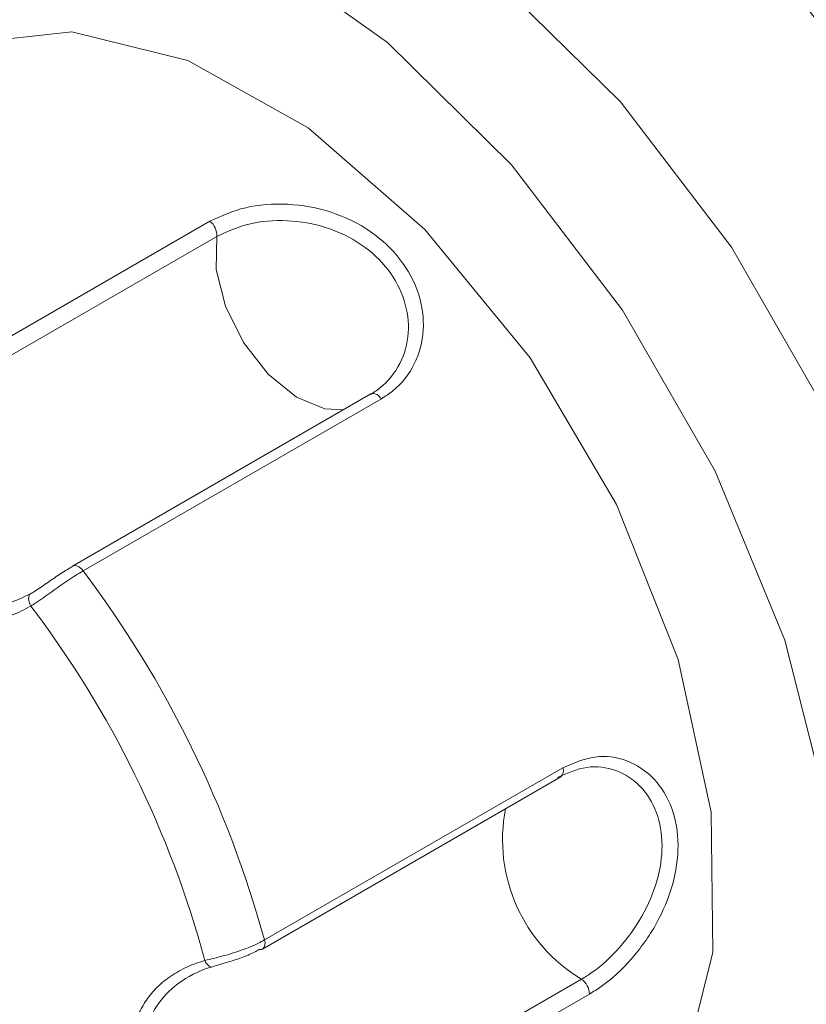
# Model space of a CAD drawing. Header units: millimetres. Extents: x -420 to 420, y -297 to 297.
# Tile 109 of 141: x 226.5 to 232.63, y 157.93 to 165.61. Entities that reach past the tile are written whole.
import ezdxf

# ---------------------------------------------------------------- set-up
doc = ezdxf.new("R2010")
doc.units = ezdxf.units.MM
doc.header["$MEASUREMENT"] = 0
doc.layers.add('layer 1', color=7, linetype='Continuous')

msp = doc.modelspace()

# ---------------------------------------------------------------- linework, layer by layer
at = {"layer": 'layer 1', "color": 7, "lineweight": 9}
for points in [[(222.2667, 174.6862), (222.2667, 174.6862), (256.9082, 154.6881), (256.9082, 154.6881)], [(227.8224, 172.9885), (227.8224, 172.9885), (251.3525, 159.4048), (251.3525, 159.4048)], [(227.9531, 172.9129), (227.9531, 172.9129), (251.2218, 159.4803), (251.2218, 159.4803)], [(225.6589, 162.6964), (225.6589, 162.6964), (227.9833, 164.0382), (227.9833, 164.0382)], [(228.036, 163.9196), (228.0395, 163.9654), (228.0197, 164.0101), (227.9833, 164.0382)], [(228.036, 163.9196), (228.036, 163.9196), (225.7116, 162.5778), (225.7116, 162.5778)], [(229.2376, 162.6916), (229.2376, 162.6916), (226.9134, 161.3499), (226.9134, 161.3499)], [(229.3197, 162.6541), (229.3197, 162.6541), (226.9953, 161.3123), (226.9953, 161.3123)], [(228.4081, 158.4346), (228.1236, 159.4745), (227.6442, 160.4512), (226.9953, 161.3123)], [(227.9448, 158.2745), (227.674, 159.2741), (227.2135, 160.2122), (226.5882, 161.0378)], [(228.4081, 158.4346), (228.4081, 158.4346), (230.7323, 159.7764), (230.7323, 159.7764)], [(230.7171, 159.7062), (230.7371, 159.7237), (230.7432, 159.7522), (230.7323, 159.7764)], [(228.3928, 158.3644), (228.3928, 158.3644), (230.7171, 159.7062), (230.7171, 159.7062)], [(230.2871, 159.4579), (230.1849, 158.9345), (230.4215, 158.403), (230.8789, 158.1287)], [(228.3682, 158.3607), (228.3765, 158.3588), (228.3854, 158.3601), (228.3928, 158.3644)], [(228.3928, 158.3644), (228.4127, 158.3819), (228.4188, 158.4104), (228.4081, 158.4346)], [(227.9448, 158.2745), (227.952, 158.2505), (227.9703, 158.2315), (227.9942, 158.2233)], [(228.5545, 156.7869), (228.5545, 156.7869), (230.8789, 158.1287), (230.8789, 158.1287)], [(230.941, 158.0131), (230.9405, 158.0595), (230.9173, 158.1026), (230.8789, 158.1287)], [(230.941, 158.0131), (230.941, 158.0131), (228.6168, 156.6713), (228.6168, 156.6713)]]:
    msp.add_open_spline(points, degree=3, dxfattribs=at)
for points, knots in [([(234.7251, 152.6663), (234.7251, 152.6663), (235.4807, 153.4446), (235.4807, 153.4446), (235.4807, 153.4446), (235.4807, 153.4446), (236.0212, 154.4912), (236.0212, 154.4912), (236.0212, 154.4912), (236.0212, 154.4912), (236.3268, 155.7677), (236.3268, 155.7677), (236.3268, 155.7677), (236.3268, 155.7677), (236.3864, 157.2269), (236.3864, 157.2269), (236.3864, 157.2269), (236.3864, 157.2269), (236.1974, 158.8151), (236.1974, 158.8151), (236.1974, 158.8151), (236.1974, 158.8151), (235.7672, 160.4738), (235.7672, 160.4738), (235.7672, 160.4738), (235.7672, 160.4738), (235.1115, 162.1417), (235.1115, 162.1417), (235.1115, 162.1417), (235.1115, 162.1417), (234.2544, 163.757), (234.2544, 163.757), (234.2544, 163.757), (234.2544, 163.757), (233.2277, 165.2608), (233.2277, 165.2608), (233.2277, 165.2608), (233.2277, 165.2608), (232.0691, 166.597), (232.0691, 166.597), (232.0691, 166.597), (232.0691, 166.597), (230.8212, 167.7168), (230.8212, 167.7168)], [0, 0, 0, 0, 0.083333, 0.083333, 0.083333, 0.083333, 0.166667, 0.166667, 0.166667, 0.166667, 0.25, 0.25, 0.25, 0.25, 0.333333, 0.333333, 0.333333, 0.333333, 0.416667, 0.416667, 0.416667, 0.416667, 0.5, 0.5, 0.5, 0.5, 0.583333, 0.583333, 0.583333, 0.583333, 0.666667, 0.666667, 0.666667, 0.666667, 0.75, 0.75, 0.75, 0.75, 0.833333, 0.833333, 0.833333, 0.833333, 1, 1, 1, 1]), ([(230.8212, 167.7168), (230.8212, 167.7168), (232.05, 166.4695), (232.05, 166.4695), (232.05, 166.4695), (232.05, 166.4695), (233.1606, 165.0173), (233.1606, 165.0173), (233.1606, 165.0173), (233.1606, 165.0173), (234.1082, 163.4189), (234.1082, 163.4189), (234.1082, 163.4189), (234.1082, 163.4189), (234.8547, 161.7392), (234.8547, 161.7392), (234.8547, 161.7392), (234.8547, 161.7392), (235.3698, 160.046), (235.3698, 160.046), (235.3698, 160.046), (235.3698, 160.046), (235.6326, 158.4075), (235.6326, 158.4075), (235.6326, 158.4075), (235.6326, 158.4075), (235.6326, 156.89), (235.6326, 156.89), (235.6326, 156.89), (235.6326, 156.89), (235.3698, 155.5551), (235.3698, 155.5551), (235.3698, 155.5551), (235.3698, 155.5551), (234.8547, 154.4564), (234.8547, 154.4564), (234.8547, 154.4564), (234.8547, 154.4564), (234.1082, 153.6386), (234.1082, 153.6386), (234.1082, 153.6386), (234.1082, 153.6386), (233.1606, 153.1344), (233.1606, 153.1344), (233.1606, 153.1344), (233.1606, 153.1344), (232.05, 152.9645), (232.05, 152.9645), (232.05, 152.9645), (232.05, 152.9645), (230.8212, 153.1357), (230.8212, 153.1357)], [0, 0, 0, 0, 0.071429, 0.071429, 0.071429, 0.071429, 0.142857, 0.142857, 0.142857, 0.142857, 0.214286, 0.214286, 0.214286, 0.214286, 0.285714, 0.285714, 0.285714, 0.285714, 0.357143, 0.357143, 0.357143, 0.357143, 0.428571, 0.428571, 0.428571, 0.428571, 0.5, 0.5, 0.5, 0.5, 0.571429, 0.571429, 0.571429, 0.571429, 0.642857, 0.642857, 0.642857, 0.642857, 0.714286, 0.714286, 0.714286, 0.714286, 0.785714, 0.785714, 0.785714, 0.785714, 0.857143, 0.857143, 0.857143, 0.857143, 1, 1, 1, 1]), ([(225.9469, 166.9764), (225.9469, 166.9764), (226.3433, 167.155), (226.3433, 167.155), (226.3433, 167.155), (226.3433, 167.155), (227.2129, 167.2785), (227.2129, 167.2785), (227.2129, 167.2785), (227.2129, 167.2785), (228.1813, 167.1058), (228.1813, 167.1058), (228.1813, 167.1058), (228.1813, 167.1058), (229.1999, 166.6456), (229.1999, 166.6456), (229.1999, 166.6456), (229.1999, 166.6456), (230.2176, 165.9211), (230.2176, 165.9211), (230.2176, 165.9211), (230.2176, 165.9211), (231.1832, 164.9685), (231.1832, 164.9685), (231.1832, 164.9685), (231.1832, 164.9685), (232.0486, 163.8354), (232.0486, 163.8354), (232.0486, 163.8354), (232.0486, 163.8354), (232.7701, 162.5791), (232.7701, 162.5791), (232.7701, 162.5791), (232.7701, 162.5791), (233.312, 161.2622), (233.312, 161.2622), (233.312, 161.2622), (233.312, 161.2622), (233.6464, 159.9508), (233.6464, 159.9508), (233.6464, 159.9508), (233.6464, 159.9508), (233.7571, 158.7106), (233.7571, 158.7106), (233.7571, 158.7106), (233.7571, 158.7106), (233.6385, 157.604), (233.6385, 157.604), (233.6385, 157.604), (233.6385, 157.604), (233.2963, 156.6865), (233.2963, 156.6865), (233.2963, 156.6865), (233.2963, 156.6865), (232.7477, 156.0038), (232.7477, 156.0038), (232.7477, 156.0038), (232.7477, 156.0038), (232.4168, 155.769), (232.4168, 155.769)], [0, 0, 0, 0, 0.0625, 0.0625, 0.0625, 0.0625, 0.125, 0.125, 0.125, 0.125, 0.1875, 0.1875, 0.1875, 0.1875, 0.25, 0.25, 0.25, 0.25, 0.3125, 0.3125, 0.3125, 0.3125, 0.375, 0.375, 0.375, 0.375, 0.4375, 0.4375, 0.4375, 0.4375, 0.5, 0.5, 0.5, 0.5, 0.5625, 0.5625, 0.5625, 0.5625, 0.625, 0.625, 0.625, 0.625, 0.6875, 0.6875, 0.6875, 0.6875, 0.75, 0.75, 0.75, 0.75, 0.8125, 0.8125, 0.8125, 0.8125, 0.875, 0.875, 0.875, 0.875, 1, 1, 1, 1]), ([(225.4936, 166.6645), (225.4936, 166.6645), (226.3633, 166.788), (226.3633, 166.788), (226.3633, 166.788), (226.3633, 166.788), (227.3316, 166.6153), (227.3316, 166.6153), (227.3316, 166.6153), (227.3316, 166.6153), (228.3502, 166.1552), (228.3502, 166.1552), (228.3502, 166.1552), (228.3502, 166.1552), (229.3678, 165.4305), (229.3678, 165.4305), (229.3678, 165.4305), (229.3678, 165.4305), (230.3335, 164.4779), (230.3335, 164.4779), (230.3335, 164.4779), (230.3335, 164.4779), (231.1989, 163.345), (231.1989, 163.345), (231.1989, 163.345), (231.1989, 163.345), (231.9205, 162.0886), (231.9205, 162.0886), (231.9205, 162.0886), (231.9205, 162.0886), (232.4621, 160.7716), (232.4621, 160.7716), (232.4621, 160.7716), (232.4621, 160.7716), (232.7967, 159.4603), (232.7967, 159.4603), (232.7967, 159.4603), (232.7967, 159.4603), (232.9075, 158.2202), (232.9075, 158.2202), (232.9075, 158.2202), (232.9075, 158.2202), (232.7888, 157.1136), (232.7888, 157.1136), (232.7888, 157.1136), (232.7888, 157.1136), (232.4466, 156.1959), (232.4466, 156.1959), (232.4466, 156.1959), (232.4466, 156.1959), (231.8981, 155.5133), (231.8981, 155.5133), (231.8981, 155.5133), (231.8981, 155.5133), (231.1708, 155.0998), (231.1708, 155.0998), (231.1708, 155.0998), (231.1708, 155.0998), (230.3012, 154.9765), (230.3012, 154.9765), (230.3012, 154.9765), (230.3012, 154.9765), (229.3328, 155.1491), (229.3328, 155.1491), (229.3328, 155.1491), (229.3328, 155.1491), (228.852, 155.3329), (228.852, 155.3329)], [0, 0, 0, 0, 0.055556, 0.055556, 0.055556, 0.055556, 0.111111, 0.111111, 0.111111, 0.111111, 0.166667, 0.166667, 0.166667, 0.166667, 0.222222, 0.222222, 0.222222, 0.222222, 0.277778, 0.277778, 0.277778, 0.277778, 0.333333, 0.333333, 0.333333, 0.333333, 0.388889, 0.388889, 0.388889, 0.388889, 0.444444, 0.444444, 0.444444, 0.444444, 0.5, 0.5, 0.5, 0.5, 0.555556, 0.555556, 0.555556, 0.555556, 0.611111, 0.611111, 0.611111, 0.611111, 0.666667, 0.666667, 0.666667, 0.666667, 0.722222, 0.722222, 0.722222, 0.722222, 0.777778, 0.777778, 0.777778, 0.777778, 0.833333, 0.833333, 0.833333, 0.833333, 0.888889, 0.888889, 0.888889, 0.888889, 1, 1, 1, 1]), ([(225.7905, 165.285), (225.7905, 165.285), (226.1018, 165.4253), (226.1018, 165.4253), (226.1018, 165.4253), (226.1018, 165.4253), (226.9075, 165.5159), (226.9075, 165.5159), (226.9075, 165.5159), (226.9075, 165.5159), (227.8104, 165.2907), (227.8104, 165.2907), (227.8104, 165.2907), (227.8104, 165.2907), (228.7488, 164.765), (228.7488, 164.765), (228.7488, 164.765), (228.7488, 164.765), (229.6588, 163.9746), (229.6588, 163.9746), (229.6588, 163.9746), (229.6588, 163.9746), (230.4783, 162.9736), (230.4783, 162.9736), (230.4783, 162.9736), (230.4783, 162.9736), (231.1516, 161.83), (231.1516, 161.83), (231.1516, 161.83), (231.1516, 161.83), (231.6328, 160.6218), (231.6328, 160.6218), (231.6328, 160.6218), (231.6328, 160.6218), (231.889, 159.4315), (231.889, 159.4315), (231.889, 159.4315), (231.889, 159.4315), (231.9029, 158.3398), (231.9029, 158.3398), (231.9029, 158.3398), (231.9029, 158.3398), (231.6735, 157.4215), (231.6735, 157.4215), (231.6735, 157.4215), (231.6735, 157.4215), (231.2163, 156.739), (231.2163, 156.739), (231.2163, 156.739), (231.2163, 156.739), (230.8739, 156.4793), (230.8739, 156.4793)], [0, 0, 0, 0, 0.071429, 0.071429, 0.071429, 0.071429, 0.142857, 0.142857, 0.142857, 0.142857, 0.214286, 0.214286, 0.214286, 0.214286, 0.285714, 0.285714, 0.285714, 0.285714, 0.357143, 0.357143, 0.357143, 0.357143, 0.428571, 0.428571, 0.428571, 0.428571, 0.5, 0.5, 0.5, 0.5, 0.571429, 0.571429, 0.571429, 0.571429, 0.642857, 0.642857, 0.642857, 0.642857, 0.714286, 0.714286, 0.714286, 0.714286, 0.785714, 0.785714, 0.785714, 0.785714, 0.857143, 0.857143, 0.857143, 0.857143, 1, 1, 1, 1]), ([(227.9833, 164.0382), (228.0722, 164.0787), (228.1611, 164.1192), (228.2619, 164.1436), (228.2619, 164.1436), (228.363, 164.168), (228.476, 164.1761), (228.5896, 164.1702), (228.5896, 164.1702), (228.7037, 164.1641), (228.8181, 164.1438), (228.9276, 164.1081), (228.9276, 164.1081), (229.0365, 164.0726), (229.1402, 164.0222), (229.2323, 163.9587), (229.2323, 163.9587), (229.323, 163.8963), (229.4027, 163.8214), (229.4665, 163.7382), (229.4665, 163.7382), (229.5297, 163.6561), (229.5776, 163.5657), (229.6079, 163.4725), (229.6079, 163.4725), (229.6382, 163.3792), (229.651, 163.2832), (229.6456, 163.1906), (229.6456, 163.1906), (229.6403, 163.0969), (229.6164, 163.0068), (229.5761, 162.9255), (229.5761, 162.9255), (229.5356, 162.8434), (229.4785, 162.7702), (229.4066, 162.7138), (229.4066, 162.7138), (229.379, 162.6924), (229.3493, 162.6732), (229.3197, 162.6541)], [0, 0, 0, 0, 0.090909, 0.090909, 0.090909, 0.090909, 0.181818, 0.181818, 0.181818, 0.181818, 0.272727, 0.272727, 0.272727, 0.272727, 0.363636, 0.363636, 0.363636, 0.363636, 0.454545, 0.454545, 0.454545, 0.454545, 0.545455, 0.545455, 0.545455, 0.545455, 0.636364, 0.636364, 0.636364, 0.636364, 0.727273, 0.727273, 0.727273, 0.727273, 0.818182, 0.818182, 0.818182, 0.818182, 1, 1, 1, 1]), ([(229.2289, 162.6841), (229.2559, 162.7014), (229.2829, 162.7188), (229.3079, 162.7382), (229.3079, 162.7382), (229.3733, 162.7893), (229.4256, 162.8553), (229.4632, 162.9294), (229.4632, 162.9294), (229.4999, 163.0026), (229.5225, 163.0834), (229.5282, 163.1679), (229.5282, 163.1679), (229.534, 163.2507), (229.5234, 163.3368), (229.4968, 163.4208), (229.4968, 163.4208), (229.4704, 163.504), (229.428, 163.5849), (229.3716, 163.6585), (229.3716, 163.6585), (229.3149, 163.7328), (229.2437, 163.7998), (229.1624, 163.8552), (229.1624, 163.8552), (229.0797, 163.9118), (228.9866, 163.9565), (228.889, 163.9878), (228.889, 163.9878), (228.7902, 164.0192), (228.6871, 164.0368), (228.5847, 164.0416), (228.5847, 164.0416), (228.4819, 164.0464), (228.3798, 164.0382), (228.2885, 164.0159), (228.2885, 164.0159), (228.1972, 163.9933), (228.1166, 163.9563), (228.036, 163.9196)], [0, 0, 0, 0, 0.090909, 0.090909, 0.090909, 0.090909, 0.181818, 0.181818, 0.181818, 0.181818, 0.272727, 0.272727, 0.272727, 0.272727, 0.363636, 0.363636, 0.363636, 0.363636, 0.454545, 0.454545, 0.454545, 0.454545, 0.545455, 0.545455, 0.545455, 0.545455, 0.636364, 0.636364, 0.636364, 0.636364, 0.727273, 0.727273, 0.727273, 0.727273, 0.818182, 0.818182, 0.818182, 0.818182, 1, 1, 1, 1]), ([(228.036, 163.9196), (228.036, 163.9196), (228.0328, 163.6624), (228.0328, 163.6624), (228.0328, 163.6624), (228.0328, 163.6624), (228.1057, 163.3753), (228.1057, 163.3753), (228.1057, 163.3753), (228.1057, 163.3753), (228.246, 163.0923), (228.246, 163.0923), (228.246, 163.0923), (228.246, 163.0923), (228.4371, 162.8464), (228.4371, 162.8464), (228.4371, 162.8464), (228.4371, 162.8464), (228.6568, 162.6669), (228.6568, 162.6669), (228.6568, 162.6669), (228.6568, 162.6669), (228.8788, 162.5746), (228.8788, 162.5746), (228.8788, 162.5746), (228.8788, 162.5746), (229.0246, 162.5687), (229.0246, 162.5687)], [0, 0, 0, 0, 0.125, 0.125, 0.125, 0.125, 0.25, 0.25, 0.25, 0.25, 0.375, 0.375, 0.375, 0.375, 0.5, 0.5, 0.5, 0.5, 0.625, 0.625, 0.625, 0.625, 0.75, 0.75, 0.75, 0.75, 1, 1, 1, 1]), ([(229.3197, 162.6541), (229.3197, 162.6541), (229.3082, 162.6676), (229.3082, 162.6676), (229.3082, 162.6676), (229.3082, 162.6676), (229.2959, 162.6789), (229.2959, 162.6789), (229.2959, 162.6789), (229.2959, 162.6789), (229.2831, 162.6876), (229.2831, 162.6876), (229.2831, 162.6876), (229.2831, 162.6876), (229.2702, 162.6933), (229.2702, 162.6933), (229.2702, 162.6933), (229.2702, 162.6933), (229.258, 162.6959), (229.258, 162.6959), (229.258, 162.6959), (229.258, 162.6959), (229.2467, 162.6952), (229.2467, 162.6952), (229.2467, 162.6952), (229.2467, 162.6952), (229.2376, 162.6916), (229.2376, 162.6916)], [0, 0, 0, 0, 0.125, 0.125, 0.125, 0.125, 0.25, 0.25, 0.25, 0.25, 0.375, 0.375, 0.375, 0.375, 0.5, 0.5, 0.5, 0.5, 0.625, 0.625, 0.625, 0.625, 0.75, 0.75, 0.75, 0.75, 1, 1, 1, 1]), ([(226.5882, 161.0378), (226.5394, 161.0123), (226.4906, 160.9866), (226.4398, 160.9672), (226.4398, 160.9672), (226.3875, 160.947), (226.3331, 160.9335), (226.278, 160.9252), (226.278, 160.9252), (226.2244, 160.9173), (226.1699, 160.9143), (226.1155, 160.9173), (226.1155, 160.9173), (226.0591, 160.9202), (226.0026, 160.9296), (225.9473, 160.9454), (225.9473, 160.9454), (225.8985, 160.9592), (225.8506, 160.9779), (225.8044, 161.0016), (225.8044, 161.0016), (225.7565, 161.026), (225.7103, 161.0557), (225.6668, 161.0901), (225.6668, 161.0901), (225.6286, 161.1202), (225.5925, 161.1541), (225.5589, 161.1912), (225.5589, 161.1912), (225.5243, 161.2293), (225.4925, 161.2709), (225.4639, 161.3153), (225.4639, 161.3153), (225.4369, 161.3571), (225.4127, 161.4011), (225.3918, 161.4469), (225.3918, 161.4469), (225.3701, 161.4941), (225.3516, 161.543), (225.3369, 161.5931), (225.3369, 161.5931), (225.3217, 161.6438), (225.31, 161.6956), (225.3017, 161.7479), (225.3017, 161.7479), (225.2932, 161.8015), (225.2884, 161.8557), (225.2871, 161.9096), (225.2871, 161.9096), (225.2858, 161.967), (225.2884, 162.0241), (225.2945, 162.0805), (225.2945, 162.0805), (225.3008, 162.1381), (225.3108, 162.1953), (225.325, 162.2505), (225.325, 162.2505), (225.3315, 162.2755), (225.3387, 162.3001), (225.3459, 162.3245)], [0, 0, 0, 0, 0.0625, 0.0625, 0.0625, 0.0625, 0.125, 0.125, 0.125, 0.125, 0.1875, 0.1875, 0.1875, 0.1875, 0.25, 0.25, 0.25, 0.25, 0.3125, 0.3125, 0.3125, 0.3125, 0.375, 0.375, 0.375, 0.375, 0.4375, 0.4375, 0.4375, 0.4375, 0.5, 0.5, 0.5, 0.5, 0.5625, 0.5625, 0.5625, 0.5625, 0.625, 0.625, 0.625, 0.625, 0.6875, 0.6875, 0.6875, 0.6875, 0.75, 0.75, 0.75, 0.75, 0.8125, 0.8125, 0.8125, 0.8125, 0.875, 0.875, 0.875, 0.875, 1, 1, 1, 1]), ([(225.465, 162.2931), (225.4578, 162.2705), (225.4506, 162.248), (225.4441, 162.225), (225.4441, 162.225), (225.4158, 162.1252), (225.4012, 162.0193), (225.4016, 161.9128), (225.4016, 161.9128), (225.4017, 161.8154), (225.4143, 161.7177), (225.4404, 161.624), (225.4404, 161.624), (225.4653, 161.5344), (225.5029, 161.4486), (225.5517, 161.3719), (225.5517, 161.3719), (225.602, 161.2927), (225.6641, 161.2234), (225.7343, 161.1685), (225.7343, 161.1685), (225.812, 161.1079), (225.8994, 161.065), (225.9904, 161.04), (225.9904, 161.04), (226.0909, 161.0123), (226.1959, 161.0069), (226.2958, 161.026), (226.2958, 161.026), (226.3958, 161.045), (226.4904, 161.089), (226.5849, 161.133)], [0, 0, 0, 0, 0.111111, 0.111111, 0.111111, 0.111111, 0.222222, 0.222222, 0.222222, 0.222222, 0.333333, 0.333333, 0.333333, 0.333333, 0.444444, 0.444444, 0.444444, 0.444444, 0.555556, 0.555556, 0.555556, 0.555556, 0.666667, 0.666667, 0.666667, 0.666667, 0.777778, 0.777778, 0.777778, 0.777778, 1, 1, 1, 1]), ([(226.9953, 161.3123), (226.9953, 161.3123), (226.9839, 161.3258), (226.9839, 161.3258), (226.9839, 161.3258), (226.9839, 161.3258), (226.9715, 161.3371), (226.9715, 161.3371), (226.9715, 161.3371), (226.9715, 161.3371), (226.9587, 161.3458), (226.9587, 161.3458), (226.9587, 161.3458), (226.9587, 161.3458), (226.9458, 161.3515), (226.9458, 161.3515), (226.9458, 161.3515), (226.9458, 161.3515), (226.9336, 161.3541), (226.9336, 161.3541), (226.9336, 161.3541), (226.9336, 161.3541), (226.9223, 161.3534), (226.9223, 161.3534), (226.9223, 161.3534), (226.9223, 161.3534), (226.9134, 161.3499), (226.9134, 161.3499)], [0, 0, 0, 0, 0.125, 0.125, 0.125, 0.125, 0.25, 0.25, 0.25, 0.25, 0.375, 0.375, 0.375, 0.375, 0.5, 0.5, 0.5, 0.5, 0.625, 0.625, 0.625, 0.625, 0.75, 0.75, 0.75, 0.75, 1, 1, 1, 1]), ([(226.5849, 161.133), (226.5951, 161.1391), (226.6052, 161.1452), (226.6156, 161.1517), (226.6156, 161.1517), (226.6465, 161.1711), (226.679, 161.1935), (226.7116, 161.216), (226.7116, 161.216), (226.7452, 161.2393), (226.7788, 161.2628), (226.8106, 161.2837), (226.8106, 161.2837), (226.8432, 161.3049), (226.8739, 161.3236), (226.9046, 161.3423)], [0, 0, 0, 0, 0.2, 0.2, 0.2, 0.2, 0.4, 0.4, 0.4, 0.4, 0.6, 0.6, 0.6, 0.6, 1, 1, 1, 1]), ([(226.9953, 161.3123), (226.9567, 161.2887), (226.9181, 161.265), (226.8772, 161.238), (226.8772, 161.238), (226.8363, 161.2108), (226.7933, 161.1801), (226.7507, 161.15), (226.7507, 161.15), (226.7086, 161.1199), (226.6668, 161.0901), (226.6276, 161.0639), (226.6276, 161.0639), (226.6143, 161.055), (226.6012, 161.0463), (226.5882, 161.0378)], [0, 0, 0, 0, 0.2, 0.2, 0.2, 0.2, 0.4, 0.4, 0.4, 0.4, 0.6, 0.6, 0.6, 0.6, 1, 1, 1, 1]), ([(226.9134, 161.3499), (226.9134, 161.3499), (226.9125, 161.3493), (226.9125, 161.3493), (226.9125, 161.3493), (226.9125, 161.3493), (226.9046, 161.3423), (226.9046, 161.3423)], [0, 0, 0, 0, 0.333333, 0.333333, 0.333333, 0.333333, 1, 1, 1, 1]), ([(226.5849, 161.133), (226.5849, 161.133), (226.5784, 161.1275), (226.5784, 161.1275), (226.5784, 161.1275), (226.5784, 161.1275), (226.5738, 161.1195), (226.5738, 161.1195), (226.5738, 161.1195), (226.5738, 161.1195), (226.5712, 161.1092), (226.5712, 161.1092), (226.5712, 161.1092), (226.5712, 161.1092), (226.5705, 161.097), (226.5705, 161.097), (226.5705, 161.097), (226.5705, 161.097), (226.572, 161.0831), (226.572, 161.0831), (226.572, 161.0831), (226.572, 161.0831), (226.5755, 161.0683), (226.5755, 161.0683), (226.5755, 161.0683), (226.5755, 161.0683), (226.581, 161.0531), (226.581, 161.0531), (226.581, 161.0531), (226.581, 161.0531), (226.5882, 161.0378), (226.5882, 161.0378)], [0, 0, 0, 0, 0.111111, 0.111111, 0.111111, 0.111111, 0.222222, 0.222222, 0.222222, 0.222222, 0.333333, 0.333333, 0.333333, 0.333333, 0.444444, 0.444444, 0.444444, 0.444444, 0.555556, 0.555556, 0.555556, 0.555556, 0.666667, 0.666667, 0.666667, 0.666667, 0.777778, 0.777778, 0.777778, 0.777778, 1, 1, 1, 1]), ([(230.7323, 159.7764), (230.816, 159.8127), (230.8998, 159.8489), (230.9841, 159.8609), (230.9841, 159.8609), (231.0688, 159.8729), (231.1542, 159.8604), (231.2325, 159.8306), (231.2325, 159.8306), (231.3113, 159.8006), (231.383, 159.7533), (231.4429, 159.6903), (231.4429, 159.6903), (231.5023, 159.6274), (231.55, 159.5492), (231.5821, 159.4607), (231.5821, 159.4607), (231.6138, 159.3732), (231.6304, 159.276), (231.6309, 159.1743), (231.6309, 159.1743), (231.6315, 159.0737), (231.6165, 158.9687), (231.5871, 158.8645), (231.5871, 158.8645), (231.5577, 158.7602), (231.5141, 158.6569), (231.4598, 158.5594), (231.4598, 158.5594), (231.4047, 158.4609), (231.3387, 158.3686), (231.2662, 158.286), (231.2662, 158.286), (231.1932, 158.2026), (231.1135, 158.1292), (231.0333, 158.0728), (231.0333, 158.0728), (231.0026, 158.0512), (230.9719, 158.0322), (230.941, 158.0131)], [0, 0, 0, 0, 0.090909, 0.090909, 0.090909, 0.090909, 0.181818, 0.181818, 0.181818, 0.181818, 0.272727, 0.272727, 0.272727, 0.272727, 0.363636, 0.363636, 0.363636, 0.363636, 0.454545, 0.454545, 0.454545, 0.454545, 0.545455, 0.545455, 0.545455, 0.545455, 0.636364, 0.636364, 0.636364, 0.636364, 0.727273, 0.727273, 0.727273, 0.727273, 0.818182, 0.818182, 0.818182, 0.818182, 1, 1, 1, 1]), ([(230.8789, 158.1287), (230.9068, 158.1461), (230.9347, 158.1632), (230.9626, 158.1828), (230.9626, 158.1828), (231.0355, 158.2339), (231.1078, 158.3001), (231.1743, 158.3753), (231.1743, 158.3753), (231.2399, 158.4496), (231.3, 158.5324), (231.3501, 158.6212), (231.3501, 158.6212), (231.3995, 158.7084), (231.4392, 158.801), (231.466, 158.8948), (231.466, 158.8948), (231.4928, 158.988), (231.5067, 159.0819), (231.5063, 159.1719), (231.5063, 159.1719), (231.506, 159.2629), (231.491, 159.3496), (231.4625, 159.4272), (231.4625, 159.4272), (231.4335, 159.5063), (231.3904, 159.576), (231.3368, 159.6315), (231.3368, 159.6315), (231.2825, 159.6875), (231.2176, 159.7291), (231.1464, 159.7552), (231.1464, 159.7552), (231.0752, 159.7812), (230.9978, 159.7916), (230.9212, 159.7801), (230.9212, 159.7801), (230.8445, 159.7688), (230.7685, 159.7356), (230.6925, 159.7025)], [0, 0, 0, 0, 0.090909, 0.090909, 0.090909, 0.090909, 0.181818, 0.181818, 0.181818, 0.181818, 0.272727, 0.272727, 0.272727, 0.272727, 0.363636, 0.363636, 0.363636, 0.363636, 0.454545, 0.454545, 0.454545, 0.454545, 0.545455, 0.545455, 0.545455, 0.545455, 0.636364, 0.636364, 0.636364, 0.636364, 0.727273, 0.727273, 0.727273, 0.727273, 0.818182, 0.818182, 0.818182, 0.818182, 1, 1, 1, 1]), ([(227.9448, 158.2745), (227.9903, 158.2858), (228.036, 158.2969), (228.0835, 158.31), (228.0835, 158.31), (228.131, 158.323), (228.1803, 158.3378), (228.2275, 158.3544), (228.2275, 158.3544), (228.2754, 158.371), (228.321, 158.3895), (228.3608, 158.4095), (228.3608, 158.4095), (228.3772, 158.4176), (228.3926, 158.4261), (228.4081, 158.4346)], [0, 0, 0, 0, 0.2, 0.2, 0.2, 0.2, 0.4, 0.4, 0.4, 0.4, 0.6, 0.6, 0.6, 0.6, 1, 1, 1, 1]), ([(228.3682, 158.3607), (228.356, 158.3538), (228.3436, 158.3472), (228.3306, 158.3405), (228.3306, 158.3405), (228.2992, 158.3246), (228.2637, 158.3098), (228.2262, 158.296), (228.2262, 158.296), (228.19, 158.2829), (228.1521, 158.2707), (228.1153, 158.2596), (228.1153, 158.2596), (228.0798, 158.2487), (228.0452, 158.2387), (228.0106, 158.2289)], [0, 0, 0, 0, 0.2, 0.2, 0.2, 0.2, 0.4, 0.4, 0.4, 0.4, 0.6, 0.6, 0.6, 0.6, 1, 1, 1, 1]), ([(228.1387, 156.6353), (228.0809, 156.661), (228.0232, 156.6865), (227.9676, 156.7168), (227.9676, 156.7168), (227.9106, 156.7481), (227.8559, 156.7845), (227.8041, 156.824), (227.8041, 156.824), (227.7537, 156.8627), (227.7062, 156.9045), (227.6623, 156.9494), (227.6623, 156.9494), (227.6169, 156.9958), (227.5756, 157.0455), (227.5396, 157.0977), (227.5396, 157.0977), (227.5078, 157.1435), (227.4799, 157.1912), (227.4566, 157.24), (227.4566, 157.24), (227.4325, 157.2905), (227.4133, 157.3422), (227.3995, 157.3944), (227.3995, 157.3944), (227.3873, 157.44), (227.3793, 157.4859), (227.3754, 157.5314), (227.3754, 157.5314), (227.3717, 157.5783), (227.3725, 157.6245), (227.3776, 157.6698), (227.3776, 157.6698), (227.3824, 157.7123), (227.3913, 157.7538), (227.4039, 157.7935), (227.4039, 157.7935), (227.4168, 157.8345), (227.4338, 157.8737), (227.4544, 157.9109), (227.4544, 157.9109), (227.4751, 157.9484), (227.4995, 157.9839), (227.5272, 158.0168), (227.5272, 158.0168), (227.5555, 158.0507), (227.5871, 158.0819), (227.6217, 158.1102), (227.6217, 158.1102), (227.6583, 158.1403), (227.6982, 158.1671), (227.7405, 158.191), (227.7405, 158.191), (227.784, 158.2154), (227.83, 158.2365), (227.8785, 158.2533), (227.8785, 158.2533), (227.9003, 158.2609), (227.9224, 158.2677), (227.9448, 158.2745)], [0, 0, 0, 0, 0.0625, 0.0625, 0.0625, 0.0625, 0.125, 0.125, 0.125, 0.125, 0.1875, 0.1875, 0.1875, 0.1875, 0.25, 0.25, 0.25, 0.25, 0.3125, 0.3125, 0.3125, 0.3125, 0.375, 0.375, 0.375, 0.375, 0.4375, 0.4375, 0.4375, 0.4375, 0.5, 0.5, 0.5, 0.5, 0.5625, 0.5625, 0.5625, 0.5625, 0.625, 0.625, 0.625, 0.625, 0.6875, 0.6875, 0.6875, 0.6875, 0.75, 0.75, 0.75, 0.75, 0.8125, 0.8125, 0.8125, 0.8125, 0.875, 0.875, 0.875, 0.875, 1, 1, 1, 1]), ([(228.0106, 158.2289), (227.9899, 158.2222), (227.9692, 158.2158), (227.9489, 158.2085), (227.9489, 158.2085), (227.8598, 158.1767), (227.7784, 158.1313), (227.7089, 158.0745), (227.7089, 158.0745), (227.6453, 158.0226), (227.5917, 157.9612), (227.5522, 157.8915), (227.5522, 157.8915), (227.5143, 157.8248), (227.4893, 157.7504), (227.4797, 157.6722), (227.4797, 157.6722), (227.4699, 157.5918), (227.4764, 157.5071), (227.4991, 157.4238), (227.4991, 157.4238), (227.5241, 157.3319), (227.569, 157.2417), (227.6285, 157.1581), (227.6285, 157.1581), (227.6945, 157.0659), (227.7786, 156.9819), (227.8742, 156.9156), (227.8742, 156.9156), (227.9703, 156.849), (228.0779, 156.8), (228.1855, 156.751)], [0, 0, 0, 0, 0.111111, 0.111111, 0.111111, 0.111111, 0.222222, 0.222222, 0.222222, 0.222222, 0.333333, 0.333333, 0.333333, 0.333333, 0.444444, 0.444444, 0.444444, 0.444444, 0.555556, 0.555556, 0.555556, 0.555556, 0.666667, 0.666667, 0.666667, 0.666667, 0.777778, 0.777778, 0.777778, 0.777778, 1, 1, 1, 1])]:
    msp.add_open_spline(points, degree=3, knots=knots, dxfattribs=at)

doc.saveas('drawing.dxf')
